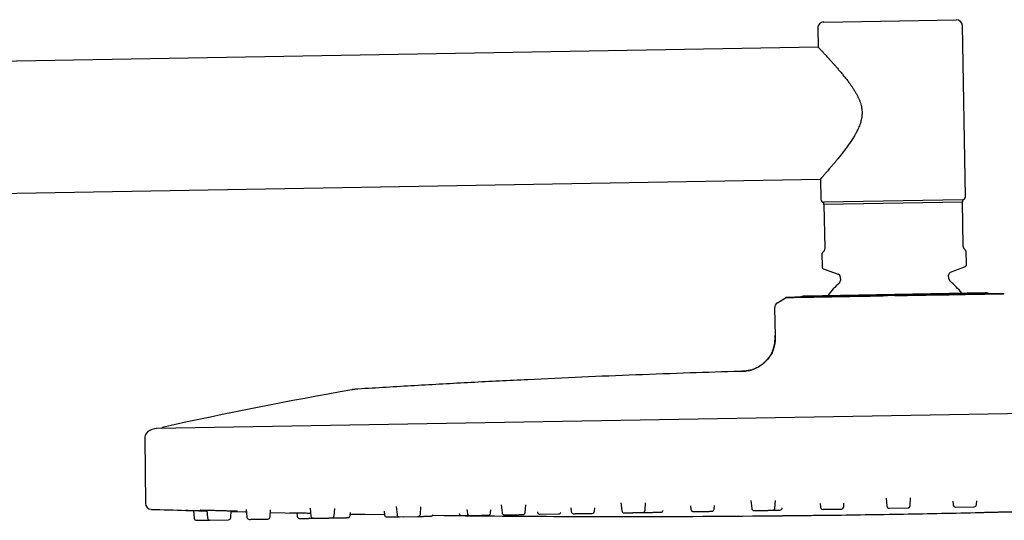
# Model space of a CAD drawing. Header units: millimetres. Extents: x 8 to 1918, y 12 to 2737.
# Tile 116 of 117: x 1648 to 1811, y 2654 to 2737. Entities that reach past the tile are written whole.
import ezdxf

# ---------------------------------------------------------------- set-up
doc = ezdxf.new("R2010")
doc.units = ezdxf.units.MM

msp = doc.modelspace()

# ---------------------------------------------------------------- linework, layer by layer
at = {"color": 7, "linetype": 'Continuous', "lineweight": 30}
for p, q in [((1781.02, 2736.82), (1803.01, 2737.21)), ((1804.53, 2707.83), (1804.03, 2736.22)), ((1780.04, 2735.81), (1780.09, 2732.66)), ((1780.09, 2732.66), (1451.49, 2726.92)), ((1451.88, 2705.02), (1780.47, 2710.76)), ((1780.47, 2710.76), (1780.53, 2707.41)), ((1804.04, 2707.32), (1781.04, 2706.92)), ((1804.04, 2706.92), (1781.05, 2706.52)), ((1804.17, 2699.73), (1804.04, 2706.92)), ((1781.05, 2706.52), (1781.17, 2699.33)), ((1780.89, 2698.62), (1780.69, 2698.41)), ((1804.68, 2698.83), (1804.47, 2699.03)), ((1804.72, 2696.68), (1804.68, 2698.83)), ((1780.69, 2698.41), (1780.73, 2696.26)), ((1781.06, 2695.8), (1783.42, 2694.99)), ((1802.07, 2695.31), (1804.4, 2696.2)), ((1783.76, 2694.52), (1783.77, 2693.92)), ((1801.76, 2694.23), (1801.75, 2694.84)), ((1773.32, 2690.24), (1774.64, 2691.06)), ((1774.68, 2691.09), (1774.65, 2691.06)), ((1807.81, 2691.88), (1777.81, 2691.36)), ((1772.84, 2689.37), (1772.93, 2684.77)), ((1916.05, 2673.66), (1670.26, 2669.37)), ((1670.21, 2669.36), (1669.49, 2669.2)), ((1668.31, 2667.72), (1668.4, 2656.96)), ((1791.35, 2657.8), (1791.49, 2656.52)), ((1795.35, 2656.58), (1795.44, 2657.88)), ((1695.75, 2656.16), (1695.88, 2654.85)), ((1699.75, 2654.91), (1699.83, 2656.08)), ((1710.05, 2656.42), (1710.18, 2655.1)), ((1714.05, 2655.16), (1714.13, 2656.36)), ((1727.47, 2656.72), (1727.61, 2655.4)), ((1731.47, 2655.47), (1731.56, 2656.69)), ((1739.03, 2656.22), (1739.09, 2655.6)), ((1742.96, 2655.67), (1742.99, 2656.21)), ((1747.35, 2657.06), (1747.49, 2655.75)), ((1751.35, 2655.81), (1751.44, 2657.06)), ((1758.9, 2656.57), (1758.96, 2655.95)), ((1762.82, 2656.01), (1762.86, 2656.58)), ((1768.92, 2657.43), (1769.06, 2656.12)), ((1772.92, 2656.19), (1773.01, 2657.46)), ((1780.4, 2656.93), (1780.46, 2656.32)), ((1784.33, 2656.39), (1784.37, 2656.98)), ((1791.89, 2656.16), (1794.96, 2656.21)), ((1802.45, 2657.3), (1802.52, 2656.71)), ((1802.92, 2656.35), (1805.99, 2656.4)), ((1806.38, 2656.77), (1806.42, 2657.38)), ((1676.37, 2655.78), (1676.51, 2654.51)), ((1678.58, 2655.83), (1678.72, 2654.55)), ((1682.58, 2654.61), (1682.66, 2655.73)), ((1685.12, 2655.96), (1685.26, 2654.66)), ((1689.12, 2654.73), (1689.2, 2655.87)), ((1693.56, 2655.39), (1693.62, 2654.81)), ((1702.39, 2654.96), (1702.43, 2655.42)), ((1708.03, 2655.67), (1708.1, 2655.06)), ((1710.59, 2654.74), (1713.66, 2654.79)), ((1711.24, 2654.75), (1711.32, 2654.75)), ((1720.48, 2655.3), (1720.49, 2655.28)), ((1721.78, 2655.92), (1721.85, 2655.3)), ((1725.71, 2655.37), (1725.75, 2655.88)), ((1733.51, 2655.53), (1733.52, 2655.5)), ((1733.92, 2655.14), (1736.99, 2655.2)), ((1679.12, 2654.19), (1682.19, 2654.24)), ((1679.12, 2654.19), (1679.12, 2654.19))]:
    msp.add_line(p, q, dxfattribs=at)
at = {"color": 7, "linetype": 'Continuous', "lineweight": 30, "flags": 128}
for points in [[(1682.65, 2655.61), (1685, 2655.55), (1685.17, 2655.54)], [(1689.17, 2655.45), (1691.61, 2655.4), (1693.57, 2655.35)], [(1702.41, 2655.19), (1704.81, 2655.14), (1708.1, 2655.09)], [(1716.07, 2654.98), (1718.02, 2654.96), (1720.79, 2654.93)], [(1741.13, 2654.8), (1741.13, 2654.8), (1741.15, 2654.8), (1741.2, 2654.8), (1741.27, 2654.8), (1741.39, 2654.8), (1741.52, 2654.8), (1741.69, 2654.8), (1741.88, 2654.79), (1742.1, 2654.79), (1742.34, 2654.79), (1742.6, 2654.79), (1742.88, 2654.79), (1743.17, 2654.79), (1743.48, 2654.79), (1743.79, 2654.79), (1744.11, 2654.79), (1744.44, 2654.79), (1744.76, 2654.79), (1745.08, 2654.79), (1745.39, 2654.79), (1745.7, 2654.79), (1745.99, 2654.79), (1746.27, 2654.79), (1746.53, 2654.79), (1746.77, 2654.79), (1746.99, 2654.79), (1747.18, 2654.79), (1747.35, 2654.79), (1747.49, 2654.79), (1747.6, 2654.79), (1747.67, 2654.79), (1747.72, 2654.79), (1747.74, 2654.79), (1747.74, 2654.79)], [(1774.14, 2654.92), (1774.14, 2654.92), (1774.16, 2654.92), (1774.2, 2654.92), (1774.28, 2654.92), (1774.39, 2654.92), (1774.53, 2654.92), (1774.7, 2654.92), (1774.89, 2654.93), (1775.11, 2654.93), (1775.35, 2654.93), (1775.61, 2654.94), (1775.89, 2654.94), (1776.18, 2654.94), (1776.48, 2654.94), (1776.8, 2654.95), (1777.12, 2654.95), (1777.44, 2654.96), (1777.77, 2654.96), (1778.08, 2654.96), (1778.4, 2654.97), (1778.71, 2654.97), (1779, 2654.97), (1779.28, 2654.98), (1779.54, 2654.98), (1779.78, 2654.98), (1780, 2654.98), (1780.19, 2654.99), (1780.35, 2654.99), (1780.49, 2654.99), (1780.6, 2654.99), (1780.68, 2654.99), (1780.73, 2654.99), (1780.75, 2654.99), (1780.75, 2654.99)]]:
    msp.add_lwpolyline(points, dxfattribs=at)
at = {"color": 7, "linetype": 'Continuous', "lineweight": 30}
for centre, radius, start, end in [((1781.04, 2735.82), 1, 91, 181), ((1803.03, 2736.21), 1, 1, 91), ((1781.03, 2707.42), 0.5, 181, 271), ((1804.03, 2707.82), 0.5, 271, 1), ((1781.23, 2696.27), 0.5, 181, 251), ((1802.25, 2694.84), 0.5, 111, 181), ((1804.22, 2696.67), 0.5, 291, 1), ((1783.26, 2694.51), 0.5, 1, 71), ((1783.27, 2693.91), 0.5, 311.9327, 1), ((1802.26, 2694.24), 0.5, 181, 230.0673), ((1792.96, 2683.12), 14, 38.4043, 50.0673), ((1792.96, 2683.12), 14, 131.9327, 143.6008), ((1774.85, 2690.72), 0.4, 91, 121.9638), ((1777.85, 2689.36), 2, 91, 115.4774), ((1807.84, 2689.88), 2, 66.5104, 91), ((1810.79, 2691.35), 0.4, 60.0362, 91), ((1773.84, 2689.39), 1, 121.9638, 181), ((1852.48, 1835.99), 853.07, 100.11385, 102.25252), ((1669.81, 2667.74), 1.5, 102.3866, 180.5), ((1670.27, 2669.07), 0.3, 91, 102.3372), ((1671.54, 2669.14), 0.5, 102.2525, 151.0984), ((1669.4, 2656.97), 1, 180.5, 268.2715), ((1769.45, 2656.17), 0.4, 186, 271), ((1772.52, 2656.22), 0.4, 271, 356), ((1773.73, 2656.24), 0.4, 271, 356), ((1780.86, 2656.36), 0.4, 186, 271), ((1783.93, 2656.42), 0.4, 271, 356), ((1791.89, 2656.56), 0.4, 186, 271), ((1794.95, 2656.61), 0.4, 271, 356), ((1802.91, 2656.75), 0.4, 186, 271), ((1805.98, 2656.8), 0.4, 271, 356), ((1747.97, 5260.45), 2605.67, 268.27148, 268.39732), ((1676.9, 2654.55), 0.4, 186, 271), ((1679.11, 2654.59), 0.4, 186, 271), ((1682.18, 2654.64), 0.4, 271, 356), ((1685.66, 2654.7), 0.4, 186, 271), ((1688.72, 2654.76), 0.4, 271, 356), ((1694.02, 2654.85), 0.4, 186, 271), ((1696.28, 2654.89), 0.4, 186, 271), ((1699.35, 2654.94), 0.4, 271, 356), ((1701.99, 2654.99), 0.4, 271, 356), ((1708.5, 2655.1), 0.4, 186, 271), ((1710.58, 2655.14), 0.4, 186, 271), ((1713.65, 2655.19), 0.4, 271, 356), ((1715.76, 2655.23), 0.4, 271, 339.7865), ((1720.88, 2655.32), 0.4, 186, 271), ((1747.97, 5260.45), 2605.67, 269.41713, 269.84966), ((1722.25, 2655.34), 0.4, 186, 271), ((1725.31, 2655.39), 0.4, 271, 356), ((1728.01, 2655.44), 0.4, 186, 271), ((1731.07, 2655.5), 0.4, 271, 356), ((1733.91, 2655.54), 0.4, 186, 271), ((1736.98, 2655.6), 0.4, 271, 348.4741), ((1739.49, 2655.64), 0.4, 186, 271), ((1742.56, 2655.7), 0.4, 271, 356), ((1747.88, 2655.79), 0.4, 186, 271), ((1747.97, 5260.45), 2605.67, 269.99492, 270.5755), ((1750.95, 2655.84), 0.4, 271, 356), ((1753.96, 2655.89), 0.4, 271, 352.5343), ((1759.36, 2655.99), 0.4, 186, 271), ((1762.43, 2656.04), 0.4, 271, 356), ((1747.97, 5260.45), 2605.67, 270.72073, 271), ((1747.97, 5260.45), 2605.67, 271, 271.27927)]:
    msp.add_arc(centre, radius, start, end, dxfattribs=at)
for points, knots in [([(1780.09, 2732.65), (1780.09, 2732.65), (1780.1, 2732.65), (1780.13, 2732.62), (1780.18, 2732.56), (1780.25, 2732.48), (1780.35, 2732.38), (1780.47, 2732.26), (1780.6, 2732.11), (1780.75, 2731.95), (1780.92, 2731.77), (1781.1, 2731.57), (1781.3, 2731.36), (1781.52, 2731.13), (1781.77, 2730.85), (1782.07, 2730.51), (1782.43, 2730.12), (1782.8, 2729.7), (1783.19, 2729.26), (1783.59, 2728.79), (1784, 2728.3), (1784.42, 2727.79), (1784.83, 2727.26), (1785.22, 2726.76), (1785.56, 2726.28), (1785.87, 2725.83), (1786.16, 2725.37), (1786.42, 2724.92), (1786.65, 2724.48), (1786.85, 2724.06), (1787.03, 2723.62), (1787.17, 2723.2), (1787.27, 2722.79), (1787.33, 2722.4), (1787.37, 2722), (1787.38, 2721.6), (1787.35, 2721.2), (1787.29, 2720.81), (1787.2, 2720.42), (1787.09, 2720.02), (1786.94, 2719.62), (1786.77, 2719.21), (1786.55, 2718.74), (1786.27, 2718.22), (1785.91, 2717.62), (1785.51, 2717), (1785.07, 2716.37), (1784.62, 2715.76), (1784.17, 2715.17), (1783.72, 2714.6), (1783.32, 2714.1), (1782.97, 2713.67), (1782.66, 2713.3), (1782.36, 2712.94), (1782.07, 2712.6), (1781.8, 2712.28), (1781.56, 2712.01), (1781.36, 2711.78), (1781.19, 2711.58), (1781.04, 2711.41), (1780.9, 2711.25), (1780.78, 2711.11), (1780.68, 2710.99), (1780.59, 2710.9), (1780.53, 2710.83), (1780.49, 2710.78), (1780.47, 2710.76), (1780.47, 2710.76), (1780.48, 2710.76)], [0, 0, 0, 0, 0.011988, 0.025449, 0.038924, 0.052386, 0.066316, 0.080259, 0.094191, 0.107633, 0.121084, 0.134528, 0.148287, 0.162055, 0.175816, 0.19509, 0.214383, 0.233662, 0.253483, 0.273318, 0.293142, 0.312951, 0.332771, 0.35258, 0.367798, 0.383032, 0.398259, 0.413469, 0.426026, 0.43858, 0.451338, 0.464093, 0.474487, 0.484879, 0.495565, 0.506249, 0.51665, 0.527052, 0.537721, 0.548392, 0.560346, 0.572315, 0.584276, 0.602645, 0.621017, 0.643055, 0.665112, 0.687154, 0.709817, 0.732498, 0.755158, 0.772151, 0.789152, 0.806142, 0.823561, 0.840993, 0.858408, 0.87184, 0.885281, 0.898711, 0.912504, 0.926307, 0.940097, 0.953551, 0.967016, 0.980468, 0.994414, 1, 1, 1, 1]), ([(1781.05, 2706.52), (1781.05, 2706.56), (1781.04, 2706.65), (1781.04, 2706.76), (1781.04, 2706.85), (1781.04, 2706.9), (1781.04, 2706.92)], [0, 0, 0, 0, 0.2491813, 0.498664, 0.7491449, 1, 1, 1, 1]), ([(1804.04, 2707.32), (1804.04, 2707.3), (1804.04, 2707.25), (1804.04, 2707.16), (1804.04, 2707.05), (1804.04, 2706.96), (1804.04, 2706.92)], [0, 0, 0, 0, 0.249106, 0.498591, 0.749137, 1, 1, 1, 1]), ([(1781.17, 2699.33), (1781.17, 2699.3), (1781.17, 2699.21), (1781.15, 2699.11), (1781.13, 2699.03), (1781.1, 2698.94), (1781.06, 2698.85), (1781.02, 2698.78), (1780.96, 2698.69), (1780.92, 2698.65), (1780.89, 2698.62)], [0, 0, 0, 0, 0.073322, 0.162646, 0.23764, 0.312831, 0.447977, 0.583845, 0.719618, 1, 1, 1, 1]), ([(1804.47, 2699.03), (1804.46, 2699.05), (1804.42, 2699.08), (1804.37, 2699.14), (1804.31, 2699.23), (1804.26, 2699.33), (1804.22, 2699.43), (1804.2, 2699.52), (1804.18, 2699.6), (1804.17, 2699.67), (1804.17, 2699.72), (1804.17, 2699.73)], [0, 0, 0, 0, 0.167751, 0.33623, 0.503676, 0.67001, 0.785436, 0.843943, 0.90227, 0.972054, 1, 1, 1, 1]), ([(1790.86, 2691.34), (1790.66, 2691.34), (1790.24, 2691.33), (1789.59, 2691.32), (1789.06, 2691.31), (1788.65, 2691.31), (1788.36, 2691.3), (1788.07, 2691.3), (1787.77, 2691.29), (1787.44, 2691.29), (1787.05, 2691.28), (1786.62, 2691.27), (1786.17, 2691.27), (1785.76, 2691.26), (1785.46, 2691.26), (1785.24, 2691.25), (1785.11, 2691.25), (1784.98, 2691.25), (1784.86, 2691.25), (1784.74, 2691.24), (1784.64, 2691.24), (1784.53, 2691.24), (1784.4, 2691.24), (1784.24, 2691.24), (1784.04, 2691.23), (1783.8, 2691.23), (1783.54, 2691.22), (1783.25, 2691.22), (1782.94, 2691.21), (1782.6, 2691.2), (1782.24, 2691.2), (1781.94, 2691.19), (1781.73, 2691.19), (1781.62, 2691.19), (1781.53, 2691.18), (1781.43, 2691.18), (1781.34, 2691.18), (1781.14, 2691.18), (1780.85, 2691.17), (1780.49, 2691.16), (1780.17, 2691.16), (1779.87, 2691.15), (1779.57, 2691.15), (1779.17, 2691.14), (1778.68, 2691.13), (1778.11, 2691.12), (1777.59, 2691.11), (1777.25, 2691.11), (1777.07, 2691.1), (1777.05, 2691.1), (1777.03, 2691.1), (1777.01, 2691.1), (1776.99, 2691.1), (1776.95, 2691.1), (1776.89, 2691.1), (1776.8, 2691.1), (1776.69, 2691.1), (1776.56, 2691.09), (1776.43, 2691.09), (1776.3, 2691.09), (1776.2, 2691.09), (1776.13, 2691.09), (1776.06, 2691.09), (1775.99, 2691.08), (1775.92, 2691.08), (1775.84, 2691.08), (1775.76, 2691.08), (1775.68, 2691.08), (1775.6, 2691.08), (1775.53, 2691.08), (1775.38, 2691.07), (1775.2, 2691.07), (1775.01, 2691.07), (1774.85, 2691.07), (1774.73, 2691.06), (1774.66, 2691.06), (1774.65, 2691.06), (1774.65, 2691.06)], [0, 0, 0, 0, 0.023396, 0.048344, 0.074873, 0.085733, 0.096842, 0.108201, 0.119811, 0.132955, 0.147153, 0.167116, 0.185445, 0.202106, 0.217068, 0.223227, 0.229036, 0.234495, 0.2396, 0.24435, 0.248744, 0.252781, 0.258338, 0.265455, 0.274138, 0.284398, 0.296242, 0.308841, 0.32286, 0.338305, 0.355184, 0.373501, 0.380219, 0.384835, 0.389434, 0.394017, 0.398582, 0.403131, 0.42434, 0.441269, 0.457933, 0.47433, 0.490454, 0.506303, 0.541932, 0.577472, 0.61289, 0.648147, 0.651133, 0.652283, 0.653635, 0.65519, 0.656948, 0.658909, 0.664331, 0.670873, 0.680117, 0.690934, 0.703312, 0.71567, 0.725337, 0.730695, 0.736868, 0.74385, 0.751636, 0.759391, 0.767797, 0.776848, 0.786538, 0.796521, 0.804269, 0.840511, 0.872464, 0.904017, 0.941023, 0.977383, 1, 1, 1, 1]), ([(1790.89, 2691.4), (1790.57, 2691.4), (1789.95, 2691.39), (1789.02, 2691.37), (1788.11, 2691.35), (1787.21, 2691.34), (1786.32, 2691.32), (1785.46, 2691.31), (1784.61, 2691.29), (1783.79, 2691.28), (1782.99, 2691.26), (1782.22, 2691.25), (1781.47, 2691.24), (1780.76, 2691.23), (1780.08, 2691.21), (1779.44, 2691.2), (1778.83, 2691.19), (1778.26, 2691.18), (1777.73, 2691.17), (1777.24, 2691.16), (1776.8, 2691.16), (1776.39, 2691.15), (1776.04, 2691.14), (1775.72, 2691.14), (1775.45, 2691.13), (1775.23, 2691.13), (1775.06, 2691.13), (1774.93, 2691.12), (1774.86, 2691.12), (1774.85, 2691.12), (1774.84, 2691.12)], [0, 0, 0, 0, 0.035808, 0.071618, 0.107531, 0.143401, 0.179035, 0.214673, 0.250412, 0.286099, 0.321676, 0.357238, 0.392979, 0.4287, 0.4643, 0.499881, 0.53548, 0.571092, 0.606818, 0.64258, 0.678174, 0.713772, 0.74947, 0.785252, 0.820917, 0.856562, 0.892449, 0.928382, 0.964199, 1, 1, 1, 1]), ([(1810.68, 2691.75), (1810.64, 2691.75), (1810.56, 2691.75), (1810.38, 2691.74), (1810.16, 2691.74), (1809.89, 2691.73), (1809.57, 2691.73), (1809.21, 2691.72), (1808.8, 2691.71), (1808.35, 2691.71), (1807.86, 2691.7), (1807.33, 2691.69), (1806.76, 2691.68), (1806.15, 2691.67), (1805.5, 2691.66), (1804.83, 2691.65), (1804.11, 2691.63), (1803.37, 2691.62), (1802.59, 2691.61), (1801.79, 2691.59), (1800.97, 2691.58), (1800.12, 2691.56), (1799.25, 2691.55), (1798.37, 2691.53), (1797.47, 2691.52), (1796.55, 2691.5), (1795.63, 2691.48), (1794.69, 2691.47), (1793.75, 2691.45), (1793.13, 2691.44), (1792.81, 2691.44)], [0, 0, 0, 0, 0.035808, 0.071618, 0.107531, 0.143401, 0.179035, 0.214673, 0.250412, 0.286099, 0.321676, 0.357238, 0.392979, 0.4287, 0.4643, 0.499881, 0.53548, 0.571092, 0.606818, 0.64258, 0.678174, 0.713772, 0.74947, 0.785252, 0.820917, 0.856562, 0.892449, 0.928382, 0.964199, 1, 1, 1, 1]), ([(1810.88, 2691.69), (1810.86, 2691.69), (1810.81, 2691.69), (1810.7, 2691.69), (1810.6, 2691.69), (1810.5, 2691.69), (1810.43, 2691.69), (1810.35, 2691.69), (1810.27, 2691.69), (1810.17, 2691.68), (1810.04, 2691.68), (1809.89, 2691.68), (1809.72, 2691.68), (1809.55, 2691.68), (1809.42, 2691.67), (1809.33, 2691.67), (1809.26, 2691.67), (1809.2, 2691.67), (1809.14, 2691.67), (1809.09, 2691.67), (1809.03, 2691.67), (1808.98, 2691.67), (1808.91, 2691.67), (1808.82, 2691.66), (1808.72, 2691.66), (1808.58, 2691.66), (1808.43, 2691.66), (1808.26, 2691.65), (1808.06, 2691.65), (1807.84, 2691.64), (1807.59, 2691.64), (1807.37, 2691.64), (1807.21, 2691.63), (1807.13, 2691.63), (1807.05, 2691.63), (1806.98, 2691.63), (1806.9, 2691.63), (1806.74, 2691.62), (1806.49, 2691.62), (1806.17, 2691.61), (1805.87, 2691.61), (1805.57, 2691.6), (1805.27, 2691.6), (1804.83, 2691.59), (1804.25, 2691.58), (1803.51, 2691.56), (1802.75, 2691.55), (1802.2, 2691.54), (1801.9, 2691.54), (1801.86, 2691.54), (1801.83, 2691.53), (1801.79, 2691.53), (1801.75, 2691.53), (1801.68, 2691.53), (1801.58, 2691.53), (1801.41, 2691.53), (1801.21, 2691.52), (1800.95, 2691.52), (1800.68, 2691.52), (1800.4, 2691.51), (1800.18, 2691.51), (1800.01, 2691.5), (1799.87, 2691.5), (1799.7, 2691.5), (1799.51, 2691.5), (1799.32, 2691.49), (1799.11, 2691.49), (1798.89, 2691.48), (1798.65, 2691.48), (1798.42, 2691.48), (1797.97, 2691.47), (1797.33, 2691.46), (1796.48, 2691.44), (1795.62, 2691.43), (1794.71, 2691.41), (1793.75, 2691.4), (1793.12, 2691.38), (1792.81, 2691.38)], [0, 0, 0, 0, 0.023094, 0.047722, 0.073909, 0.084629, 0.095595, 0.106808, 0.118269, 0.131244, 0.145259, 0.164965, 0.183059, 0.199505, 0.214274, 0.220354, 0.226089, 0.231477, 0.236516, 0.241205, 0.245543, 0.249527, 0.255013, 0.262038, 0.27061, 0.280737, 0.292429, 0.304866, 0.318704, 0.333951, 0.350613, 0.368694, 0.375326, 0.379882, 0.384422, 0.388946, 0.393452, 0.397942, 0.418879, 0.435589, 0.45204, 0.468225, 0.484142, 0.499787, 0.534957, 0.57004, 0.605002, 0.639805, 0.642753, 0.643888, 0.645223, 0.646758, 0.648493, 0.650429, 0.655781, 0.662239, 0.671364, 0.682042, 0.69426, 0.706459, 0.716002, 0.721291, 0.727384, 0.734276, 0.741962, 0.749617, 0.757915, 0.76685, 0.776415, 0.786269, 0.793918, 0.829694, 0.861235, 0.892382, 0.928912, 0.964803, 1, 1, 1, 1]), ([(1767.16, 2678.86), (1767.3, 2678.87), (1767.6, 2678.88), (1768.04, 2678.91), (1768.5, 2678.97), (1768.95, 2679.08), (1769.41, 2679.23), (1769.86, 2679.43), (1770.29, 2679.68), (1770.7, 2679.95), (1771.09, 2680.27), (1771.45, 2680.62), (1771.79, 2681), (1772.08, 2681.4), (1772.33, 2681.82), (1772.54, 2682.25), (1772.7, 2682.68), (1772.81, 2683.11), (1772.89, 2683.54), (1772.92, 2683.95), (1772.93, 2684.37), (1772.93, 2684.64), (1772.92, 2684.77)], [0, 0, 0, 0, 0.047142, 0.094911, 0.14377, 0.19407, 0.246031, 0.299703, 0.351758, 0.404951, 0.458905, 0.513162, 0.567235, 0.620655, 0.673022, 0.724047, 0.773582, 0.821629, 0.86751, 0.912328, 0.956378, 1, 1, 1, 1]), ([(1772.95, 2684.77), (1772.95, 2684.68), (1772.95, 2684.51), (1772.95, 2684.27), (1772.95, 2684.07), (1772.94, 2683.91), (1772.93, 2683.72), (1772.9, 2683.51), (1772.85, 2683.19), (1772.76, 2682.8), (1772.61, 2682.36), (1772.43, 2681.96), (1772.22, 2681.58), (1771.98, 2681.22), (1771.71, 2680.88), (1771.42, 2680.57), (1771.11, 2680.27), (1770.78, 2679.99), (1770.43, 2679.74), (1770.06, 2679.52), (1769.71, 2679.35), (1769.39, 2679.22), (1769.11, 2679.12), (1768.83, 2679.04), (1768.6, 2678.99), (1768.44, 2678.97), (1768.34, 2678.95), (1768.21, 2678.93), (1768.05, 2678.91), (1767.87, 2678.89), (1767.65, 2678.88), (1767.42, 2678.87), (1767.27, 2678.86), (1767.19, 2678.86)], [0, 0, 0, 0, 0.029584, 0.055166, 0.076755, 0.094309, 0.108359, 0.135561, 0.16355, 0.214046, 0.264646, 0.310728, 0.356883, 0.403114, 0.449367, 0.495643, 0.541946, 0.588212, 0.634449, 0.680654, 0.726776, 0.759023, 0.791229, 0.823348, 0.853639, 0.864827, 0.875778, 0.889179, 0.905964, 0.926065, 0.949423, 0.976013, 1, 1, 1, 1]), ([(1772.95, 2684.77), (1772.95, 2684.77), (1772.93, 2684.77), (1772.93, 2684.77), (1772.93, 2684.77)], [0, 0, 0, 0, 0.0763169, 1, 1, 1, 1]), ([(1767.16, 2678.86), (1764.38, 2678.77), (1758.6, 2678.59), (1749.83, 2678.27), (1740.86, 2677.9), (1731.74, 2677.48), (1722.48, 2677.01), (1713.08, 2676.49), (1706.82, 2676.11), (1703.68, 2675.92)], [0, 0, 0, 0, 0.131409, 0.272812, 0.414215, 0.555617, 0.70375, 0.851878, 1, 1, 1, 1]), ([(1703.68, 2675.92), (1703.63, 2675.92), (1703.51, 2675.91), (1703.32, 2675.89), (1703.12, 2675.87), (1702.95, 2675.85), (1702.8, 2675.83), (1702.71, 2675.81), (1702.67, 2675.8)], [0, 0, 0, 0, 0.159369, 0.353459, 0.57017, 0.734096, 0.877333, 1, 1, 1, 1]), ([(1675.09, 2655.81), (1675.11, 2655.81), (1675.15, 2655.81), (1675.22, 2655.81), (1675.25, 2655.81)], [0, 0, 0, 0, 0.484438, 1, 1, 1, 1]), ([(1675.09, 2655.81), (1675.09, 2655.81), (1675.09, 2655.81), (1675.11, 2655.81), (1675.15, 2655.8), (1675.23, 2655.8), (1675.34, 2655.8), (1675.48, 2655.8), (1675.65, 2655.79), (1675.84, 2655.79), (1676.06, 2655.78), (1676.3, 2655.77), (1676.56, 2655.77), (1676.84, 2655.76), (1677.13, 2655.75), (1677.44, 2655.74), (1677.75, 2655.74), (1678.07, 2655.73), (1678.36, 2655.72), (1678.53, 2655.71), (1678.59, 2655.71)], [0, 0, 0, 0, 0.00026, 0.060594, 0.120518, 0.180624, 0.241498, 0.30129, 0.361736, 0.422002, 0.482183, 0.542041, 0.602613, 0.6628, 0.722885, 0.782938, 0.843461, 0.903525, 0.963656, 1, 1, 1, 1]), ([(1675.23, 2655.81), (1675.23, 2655.81), (1675.26, 2655.81), (1675.33, 2655.81), (1675.44, 2655.8), (1675.58, 2655.8), (1675.73, 2655.79), (1675.89, 2655.79), (1676.07, 2655.78), (1676.29, 2655.78), (1676.54, 2655.77), (1676.83, 2655.76), (1677.12, 2655.75), (1677.39, 2655.75), (1677.64, 2655.74), (1677.9, 2655.73), (1678.19, 2655.73), (1678.42, 2655.72), (1678.56, 2655.72), (1678.59, 2655.71)], [0, 0, 0, 0, 0.040011, 0.108078, 0.173839, 0.237331, 0.298585, 0.357635, 0.414521, 0.469163, 0.54641, 0.618125, 0.684361, 0.745131, 0.800436, 0.850292, 0.914007, 0.978703, 1, 1, 1, 1]), ([(1677.52, 2655.87), (1677.52, 2655.87), (1677.52, 2655.86), (1677.54, 2655.86), (1677.59, 2655.85), (1677.66, 2655.85), (1677.76, 2655.85), (1677.89, 2655.85), (1678.04, 2655.84), (1678.22, 2655.84), (1678.42, 2655.84), (1678.66, 2655.83), (1678.95, 2655.83), (1679.3, 2655.82), (1679.66, 2655.81), (1680.02, 2655.8), (1680.37, 2655.79), (1680.72, 2655.78), (1681.07, 2655.77), (1681.43, 2655.76), (1681.78, 2655.75), (1682.13, 2655.74), (1682.47, 2655.73), (1682.75, 2655.72), (1682.98, 2655.72), (1683.16, 2655.71), (1683.32, 2655.7), (1683.46, 2655.7), (1683.56, 2655.7), (1683.63, 2655.7), (1683.68, 2655.7), (1683.7, 2655.7), (1683.7, 2655.71), (1683.71, 2655.71)], [0, 0, 0, 0, 0.008289, 0.033433, 0.059508, 0.086524, 0.114484, 0.143383, 0.173209, 0.203783, 0.234074, 0.26393, 0.307909, 0.350644, 0.392121, 0.432377, 0.471423, 0.509318, 0.547618, 0.587064, 0.627739, 0.669667, 0.712811, 0.757102, 0.787239, 0.817827, 0.848384, 0.878651, 0.908627, 0.938293, 0.960327, 0.982159, 1, 1, 1, 1]), ([(1692.36, 2655.42), (1692.36, 2655.42), (1692.36, 2655.42), (1692.38, 2655.41), (1692.43, 2655.41), (1692.52, 2655.41), (1692.64, 2655.41), (1692.76, 2655.41), (1692.93, 2655.4), (1693.15, 2655.4), (1693.43, 2655.4), (1693.74, 2655.39), (1694.07, 2655.38), (1694.41, 2655.38), (1694.76, 2655.37), (1695.12, 2655.36), (1695.48, 2655.36), (1695.72, 2655.35), (1695.83, 2655.35)], [0, 0, 0, 0, 0.02368, 0.055071, 0.120627, 0.189931, 0.238229, 0.288185, 0.339526, 0.416399, 0.492773, 0.568134, 0.642524, 0.715992, 0.78855, 0.860428, 0.932757, 1, 1, 1, 1]), ([(1694.03, 2654.45), (1694.03, 2654.45), (1694.03, 2654.45), (1694.05, 2654.45), (1694.09, 2654.45), (1694.13, 2654.45), (1694.2, 2654.45), (1694.28, 2654.45), (1694.37, 2654.45), (1694.48, 2654.46), (1694.59, 2654.46), (1694.7, 2654.46), (1694.81, 2654.46), (1694.9, 2654.46), (1695.02, 2654.47), (1695.18, 2654.47), (1695.37, 2654.47), (1695.55, 2654.48), (1695.71, 2654.48), (1695.85, 2654.48), (1695.99, 2654.48), (1696.13, 2654.49), (1696.23, 2654.49), (1696.27, 2654.49), (1696.28, 2654.49)], [0, 0, 0, 0, 0.045988, 0.091606, 0.137265, 0.183379, 0.23325, 0.282638, 0.332068, 0.382066, 0.431937, 0.481325, 0.514249, 0.547348, 0.580777, 0.641974, 0.702756, 0.764103, 0.810091, 0.855708, 0.901368, 0.947482, 0.997353, 1, 1, 1, 1]), ([(1696.29, 2654.49), (1696.29, 2654.49), (1696.29, 2654.49), (1696.3, 2654.49), (1696.33, 2654.49), (1696.37, 2654.49), (1696.45, 2654.49), (1696.54, 2654.49), (1696.63, 2654.49), (1696.73, 2654.5), (1696.83, 2654.5), (1696.95, 2654.5), (1697.08, 2654.5), (1697.22, 2654.5), (1697.37, 2654.51), (1697.52, 2654.51), (1697.68, 2654.51), (1697.82, 2654.51), (1697.94, 2654.52), (1698.04, 2654.52), (1698.17, 2654.52), (1698.33, 2654.52), (1698.51, 2654.53), (1698.66, 2654.53), (1698.79, 2654.53), (1698.9, 2654.53), (1699, 2654.54), (1699.09, 2654.54), (1699.17, 2654.54), (1699.24, 2654.54), (1699.29, 2654.54), (1699.33, 2654.54), (1699.35, 2654.54), (1699.35, 2654.54), (1699.36, 2654.54)], [0, 0, 0, 0, 0.021597, 0.04331, 0.065238, 0.105381, 0.145253, 0.185494, 0.215661, 0.245585, 0.275536, 0.305785, 0.338499, 0.370896, 0.403321, 0.436118, 0.468832, 0.501228, 0.522826, 0.544538, 0.566466, 0.60661, 0.646481, 0.686722, 0.716889, 0.746813, 0.776764, 0.807014, 0.839728, 0.872124, 0.904549, 0.937346, 0.97006, 1, 1, 1, 1]), ([(1699.37, 2654.54), (1699.38, 2654.54), (1699.43, 2654.54), (1699.52, 2654.54), (1699.65, 2654.55), (1699.79, 2654.55), (1699.92, 2654.55), (1700.03, 2654.55), (1700.13, 2654.56), (1700.26, 2654.56), (1700.43, 2654.56), (1700.62, 2654.56), (1700.79, 2654.57), (1700.95, 2654.57), (1701.08, 2654.57), (1701.21, 2654.57), (1701.34, 2654.58), (1701.46, 2654.58), (1701.58, 2654.58), (1701.68, 2654.58), (1701.77, 2654.58), (1701.85, 2654.59), (1701.9, 2654.59), (1701.94, 2654.59), (1701.97, 2654.59), (1701.99, 2654.59), (1702, 2654.59), (1702, 2654.59)], [0, 0, 0, 0, 0.01462, 0.057481, 0.100835, 0.144078, 0.186903, 0.215452, 0.244153, 0.273139, 0.326204, 0.378909, 0.432103, 0.47198, 0.511535, 0.551127, 0.591113, 0.634356, 0.677181, 0.720042, 0.763396, 0.80664, 0.849464, 0.878013, 0.906714, 0.9357, 1, 1, 1, 1]), ([(1708.5, 2654.7), (1708.5, 2654.7), (1708.5, 2654.7), (1708.51, 2654.7), (1708.53, 2654.7), (1708.58, 2654.7), (1708.65, 2654.7), (1708.72, 2654.71), (1708.8, 2654.71), (1708.89, 2654.71), (1709, 2654.71), (1709.12, 2654.71), (1709.25, 2654.71), (1709.38, 2654.72), (1709.53, 2654.72), (1709.68, 2654.72), (1709.82, 2654.72), (1709.94, 2654.73), (1710.04, 2654.73), (1710.18, 2654.73), (1710.34, 2654.73), (1710.48, 2654.74), (1710.56, 2654.74), (1710.58, 2654.74)], [0, 0, 0, 0, 0.001624, 0.037235, 0.102428, 0.167179, 0.232531, 0.281522, 0.330119, 0.37876, 0.427884, 0.481012, 0.533624, 0.586282, 0.639545, 0.692672, 0.745285, 0.780359, 0.81562, 0.851231, 0.916424, 0.981175, 1, 1, 1, 1]), ([(1713.67, 2654.79), (1713.7, 2654.79), (1713.76, 2654.79), (1713.85, 2654.79), (1713.95, 2654.8), (1714.09, 2654.8), (1714.25, 2654.8), (1714.44, 2654.8), (1714.62, 2654.81), (1714.77, 2654.81), (1714.9, 2654.81), (1715.03, 2654.82), (1715.15, 2654.82), (1715.27, 2654.82), (1715.38, 2654.82), (1715.48, 2654.82), (1715.56, 2654.82), (1715.63, 2654.83), (1715.69, 2654.83), (1715.72, 2654.83), (1715.74, 2654.83), (1715.76, 2654.83), (1715.76, 2654.83), (1715.76, 2654.83)], [0, 0, 0, 0, 0.029587, 0.064333, 0.099264, 0.134542, 0.199126, 0.263273, 0.328014, 0.376547, 0.424689, 0.472876, 0.521542, 0.574173, 0.626293, 0.678459, 0.731224, 0.783855, 0.835976, 0.870722, 0.905653, 0.940932, 1, 1, 1, 1]), ([(1720.89, 2654.92), (1720.89, 2654.92), (1720.89, 2654.92), (1720.89, 2654.92), (1720.91, 2654.92), (1720.94, 2654.92), (1721.01, 2654.92), (1721.09, 2654.92), (1721.17, 2654.92), (1721.26, 2654.92), (1721.36, 2654.93), (1721.47, 2654.93), (1721.6, 2654.93), (1721.73, 2654.93), (1721.88, 2654.93), (1722.03, 2654.94), (1722.15, 2654.94), (1722.22, 2654.94), (1722.24, 2654.94)], [0, 0, 0, 0, 0.006829, 0.053715, 0.101067, 0.187755, 0.273855, 0.360753, 0.425897, 0.490515, 0.555194, 0.620515, 0.691159, 0.761118, 0.831137, 0.90196, 0.972604, 1, 1, 1, 1]), ([(1722.25, 2654.94), (1722.26, 2654.94), (1722.26, 2654.94), (1722.27, 2654.94), (1722.29, 2654.94), (1722.33, 2654.94), (1722.38, 2654.94), (1722.47, 2654.95), (1722.58, 2654.95), (1722.68, 2654.95), (1722.79, 2654.95), (1722.9, 2654.95), (1723.03, 2654.95), (1723.16, 2654.96), (1723.31, 2654.96), (1723.46, 2654.96), (1723.62, 2654.97), (1723.77, 2654.97), (1723.91, 2654.97), (1724.03, 2654.97), (1724.13, 2654.97), (1724.26, 2654.98), (1724.42, 2654.98), (1724.59, 2654.98), (1724.73, 2654.98), (1724.85, 2654.99), (1724.95, 2654.99), (1725.04, 2654.99), (1725.12, 2654.99), (1725.19, 2654.99), (1725.25, 2654.99), (1725.29, 2654.99), (1725.31, 2654.99), (1725.32, 2654.99), (1725.32, 2654.99), (1725.32, 2654.99)], [0, 0, 0, 0, 0.029238, 0.050782, 0.072441, 0.094315, 0.134361, 0.174134, 0.214277, 0.24437, 0.27422, 0.304098, 0.334273, 0.366907, 0.399225, 0.43157, 0.464287, 0.49692, 0.529238, 0.550782, 0.572441, 0.594315, 0.634361, 0.674134, 0.714277, 0.74437, 0.77422, 0.804098, 0.834273, 0.866907, 0.899225, 0.93157, 0.964287, 0.99692, 1, 1, 1, 1]), ([(1728.01, 2655.04), (1728.01, 2655.04), (1728.02, 2655.04), (1728.04, 2655.04), (1728.08, 2655.04), (1728.13, 2655.04), (1728.18, 2655.04), (1728.23, 2655.05), (1728.3, 2655.05), (1728.4, 2655.05), (1728.54, 2655.05), (1728.68, 2655.05), (1728.82, 2655.06), (1728.95, 2655.06), (1729.08, 2655.06), (1729.23, 2655.06), (1729.38, 2655.07), (1729.53, 2655.07), (1729.69, 2655.07), (1729.85, 2655.07), (1730, 2655.08), (1730.13, 2655.08), (1730.24, 2655.08), (1730.33, 2655.08), (1730.44, 2655.08), (1730.57, 2655.09), (1730.71, 2655.09), (1730.81, 2655.09), (1730.9, 2655.09), (1730.96, 2655.09), (1731.01, 2655.09), (1731.05, 2655.09), (1731.07, 2655.1), (1731.08, 2655.1), (1731.08, 2655.1)], [0, 0, 0, 0, 0.029859, 0.06266, 0.095378, 0.127778, 0.149378, 0.171092, 0.193023, 0.233171, 0.273047, 0.313293, 0.343463, 0.37339, 0.403345, 0.433597, 0.466315, 0.498715, 0.531144, 0.563945, 0.596662, 0.629063, 0.650662, 0.672377, 0.694307, 0.734456, 0.774331, 0.814577, 0.844748, 0.874675, 0.904629, 0.934882, 0.9676, 1, 1, 1, 1]), ([(1739.5, 2655.24), (1739.5, 2655.24), (1739.49, 2655.24), (1739.5, 2655.24), (1739.53, 2655.24), (1739.57, 2655.24), (1739.61, 2655.24), (1739.65, 2655.24), (1739.71, 2655.25), (1739.8, 2655.25), (1739.93, 2655.25), (1740.06, 2655.25), (1740.19, 2655.25), (1740.31, 2655.26), (1740.45, 2655.26), (1740.59, 2655.26), (1740.73, 2655.26), (1740.89, 2655.27), (1741.04, 2655.27), (1741.2, 2655.27), (1741.36, 2655.27), (1741.49, 2655.28), (1741.6, 2655.28), (1741.7, 2655.28), (1741.82, 2655.28), (1741.96, 2655.29), (1742.1, 2655.29), (1742.22, 2655.29), (1742.32, 2655.29), (1742.39, 2655.29), (1742.45, 2655.29), (1742.5, 2655.29), (1742.54, 2655.3), (1742.56, 2655.3), (1742.56, 2655.3), (1742.56, 2655.3)], [0, 0, 0, 0, 0.002996, 0.035713, 0.068346, 0.100664, 0.122208, 0.143867, 0.165741, 0.205787, 0.24556, 0.285703, 0.315796, 0.345646, 0.375524, 0.405699, 0.438333, 0.470651, 0.502996, 0.535713, 0.568346, 0.600664, 0.622208, 0.643867, 0.665741, 0.705787, 0.74556, 0.785703, 0.815796, 0.845646, 0.875524, 0.905699, 0.938333, 0.970651, 1, 1, 1, 1]), ([(1747.89, 2655.39), (1747.89, 2655.39), (1747.89, 2655.39), (1747.92, 2655.39), (1747.95, 2655.39), (1748.01, 2655.39), (1748.07, 2655.39), (1748.15, 2655.39), (1748.22, 2655.39), (1748.28, 2655.4), (1748.38, 2655.4), (1748.5, 2655.4), (1748.66, 2655.4), (1748.82, 2655.41), (1748.97, 2655.41), (1749.11, 2655.41), (1749.26, 2655.41), (1749.4, 2655.42), (1749.56, 2655.42), (1749.71, 2655.42), (1749.86, 2655.42), (1750.01, 2655.43), (1750.15, 2655.43), (1750.27, 2655.43), (1750.37, 2655.43), (1750.45, 2655.43), (1750.55, 2655.44), (1750.65, 2655.44), (1750.76, 2655.44), (1750.84, 2655.44), (1750.89, 2655.44), (1750.93, 2655.44), (1750.95, 2655.44), (1750.96, 2655.44), (1750.96, 2655.44), (1750.96, 2655.44)], [0, 0, 0, 0, 0.027626, 0.059944, 0.092289, 0.125006, 0.157639, 0.189957, 0.211501, 0.23316, 0.255035, 0.29508, 0.334853, 0.374996, 0.405089, 0.43494, 0.464818, 0.494993, 0.527626, 0.559944, 0.592289, 0.625006, 0.657639, 0.689957, 0.711501, 0.73316, 0.755035, 0.79508, 0.834853, 0.874996, 0.905089, 0.93494, 0.964818, 0.994993, 1, 1, 1, 1]), ([(1750.9, 2655.44), (1750.9, 2655.44), (1750.9, 2655.44), (1750.92, 2655.44), (1750.95, 2655.44), (1751, 2655.44), (1751.05, 2655.44), (1751.11, 2655.45), (1751.17, 2655.45), (1751.25, 2655.45), (1751.36, 2655.45), (1751.5, 2655.45), (1751.65, 2655.45), (1751.79, 2655.46), (1751.93, 2655.46), (1752.07, 2655.46), (1752.21, 2655.46), (1752.37, 2655.47), (1752.52, 2655.47), (1752.68, 2655.47), (1752.83, 2655.48), (1752.98, 2655.48), (1753.11, 2655.48), (1753.21, 2655.48), (1753.3, 2655.48), (1753.41, 2655.49), (1753.53, 2655.49), (1753.66, 2655.49), (1753.76, 2655.49), (1753.83, 2655.49), (1753.88, 2655.49), (1753.92, 2655.49), (1753.95, 2655.49), (1753.97, 2655.49), (1753.97, 2655.49), (1753.96, 2655.49)], [0, 0, 0, 0, 0.018275, 0.05062, 0.083337, 0.115971, 0.148288, 0.169832, 0.191491, 0.213366, 0.253411, 0.293185, 0.333327, 0.36342, 0.393271, 0.423149, 0.453324, 0.485958, 0.518275, 0.55062, 0.583337, 0.615971, 0.648288, 0.669832, 0.691491, 0.713366, 0.753411, 0.793185, 0.833327, 0.86342, 0.893271, 0.923149, 0.953324, 0.985958, 1, 1, 1, 1]), ([(1759.37, 2655.59), (1759.37, 2655.59), (1759.37, 2655.59), (1759.38, 2655.59), (1759.41, 2655.59), (1759.45, 2655.59), (1759.51, 2655.59), (1759.57, 2655.59), (1759.64, 2655.59), (1759.7, 2655.6), (1759.79, 2655.6), (1759.91, 2655.6), (1760.06, 2655.6), (1760.22, 2655.6), (1760.37, 2655.61), (1760.5, 2655.61), (1760.65, 2655.61), (1760.79, 2655.61), (1760.95, 2655.62), (1761.1, 2655.62), (1761.26, 2655.62), (1761.41, 2655.62), (1761.55, 2655.63), (1761.67, 2655.63), (1761.78, 2655.63), (1761.86, 2655.63), (1761.96, 2655.63), (1762.08, 2655.64), (1762.19, 2655.64), (1762.28, 2655.64), (1762.34, 2655.64), (1762.38, 2655.64), (1762.41, 2655.64), (1762.43, 2655.64), (1762.43, 2655.64), (1762.43, 2655.64)], [0, 0, 0, 0, 0.009766, 0.042083, 0.074428, 0.107145, 0.139779, 0.172096, 0.193641, 0.2153, 0.237174, 0.277219, 0.316993, 0.357136, 0.387229, 0.417079, 0.446957, 0.477132, 0.509766, 0.542083, 0.574428, 0.607145, 0.639779, 0.672096, 0.693641, 0.7153, 0.737174, 0.777219, 0.816993, 0.857136, 0.887229, 0.917079, 0.946957, 0.977132, 1, 1, 1, 1]), ([(1769.46, 2655.77), (1769.46, 2655.77), (1769.46, 2655.77), (1769.49, 2655.77), (1769.52, 2655.77), (1769.57, 2655.77), (1769.64, 2655.77), (1769.72, 2655.77), (1769.81, 2655.77), (1769.91, 2655.77), (1769.99, 2655.77), (1770.08, 2655.78), (1770.19, 2655.78), (1770.33, 2655.78), (1770.51, 2655.78), (1770.68, 2655.79), (1770.84, 2655.79), (1770.98, 2655.79), (1771.13, 2655.79), (1771.27, 2655.8), (1771.42, 2655.8), (1771.57, 2655.8), (1771.71, 2655.8), (1771.85, 2655.81), (1771.97, 2655.81), (1772.08, 2655.81), (1772.16, 2655.81), (1772.22, 2655.81), (1772.3, 2655.81), (1772.38, 2655.82), (1772.45, 2655.82), (1772.5, 2655.82), (1772.52, 2655.82), (1772.53, 2655.82), (1772.53, 2655.82)], [0, 0, 0, 0, 0.029878, 0.060053, 0.092687, 0.125004, 0.157349, 0.190066, 0.2227, 0.255017, 0.276562, 0.298221, 0.320095, 0.36014, 0.399914, 0.440057, 0.47015, 0.5, 0.529878, 0.560053, 0.592687, 0.625004, 0.657349, 0.690066, 0.7227, 0.755017, 0.776562, 0.798221, 0.820095, 0.86014, 0.899914, 0.940057, 0.97015, 1, 1, 1, 1]), ([(1772.54, 2655.82), (1772.59, 2655.82), (1772.69, 2655.82), (1772.84, 2655.82), (1772.97, 2655.83), (1773.11, 2655.83), (1773.22, 2655.83), (1773.3, 2655.83), (1773.37, 2655.83), (1773.46, 2655.84), (1773.55, 2655.84), (1773.63, 2655.84), (1773.69, 2655.84), (1773.72, 2655.84), (1773.74, 2655.84), (1773.74, 2655.84), (1773.74, 2655.84)], [0, 0, 0, 0, 0.073209, 0.148455, 0.224564, 0.300481, 0.375662, 0.425781, 0.476167, 0.527053, 0.620211, 0.712738, 0.806123, 0.876129, 0.94557, 1, 1, 1, 1]), ([(1780.87, 2655.96), (1780.87, 2655.96), (1780.87, 2655.96), (1780.88, 2655.96), (1780.91, 2655.97), (1780.96, 2655.97), (1781.02, 2655.97), (1781.1, 2655.97), (1781.19, 2655.97), (1781.28, 2655.97), (1781.37, 2655.97), (1781.45, 2655.97), (1781.56, 2655.98), (1781.7, 2655.98), (1781.87, 2655.98), (1782.04, 2655.98), (1782.2, 2655.99), (1782.34, 2655.99), (1782.49, 2655.99), (1782.64, 2656), (1782.79, 2656), (1782.94, 2656), (1783.08, 2656), (1783.22, 2656.01), (1783.35, 2656.01), (1783.45, 2656.01), (1783.54, 2656.01), (1783.6, 2656.01), (1783.68, 2656.01), (1783.77, 2656.02), (1783.84, 2656.02), (1783.89, 2656.02), (1783.92, 2656.02), (1783.93, 2656.02), (1783.93, 2656.02), (1783.93, 2656.02)], [0, 0, 0, 0, 0.0183884, 0.0485635, 0.0811973, 0.1135146, 0.1458599, 0.1785766, 0.2112104, 0.2435278, 0.2650722, 0.2867312, 0.3086054, 0.3486506, 0.3884243, 0.4285671, 0.45866, 0.4885104, 0.5183884, 0.5485635, 0.5811973, 0.6135146, 0.6458599, 0.6785766, 0.7112104, 0.7435278, 0.7650722, 0.7867312, 0.8086054, 0.8486506, 0.8884243, 0.9285671, 0.95866, 0.9885104, 1, 1, 1, 1]), ([(1806.14, 2655.44), (1806.15, 2655.44), (1806.15, 2655.44), (1806.2, 2655.44), (1806.28, 2655.44), (1806.39, 2655.44), (1806.53, 2655.45), (1806.7, 2655.45), (1806.89, 2655.45), (1807.11, 2655.46), (1807.35, 2655.46), (1807.61, 2655.47), (1807.88, 2655.48), (1808.18, 2655.48), (1808.48, 2655.49), (1808.8, 2655.5), (1809.12, 2655.51), (1809.44, 2655.51), (1809.77, 2655.52), (1810.09, 2655.53), (1810.4, 2655.54), (1810.71, 2655.54), (1811, 2655.55), (1811.28, 2655.56), (1811.54, 2655.56), (1811.78, 2655.57), (1812, 2655.57), (1812.19, 2655.58), (1812.36, 2655.58), (1812.5, 2655.59), (1812.61, 2655.59), (1812.69, 2655.59), (1812.74, 2655.59), (1812.74, 2655.59), (1812.75, 2655.59)], [0, 0, 0, 0, 0.031073, 0.062557, 0.093763, 0.125018, 0.156617, 0.187781, 0.218816, 0.250026, 0.281392, 0.312479, 0.343593, 0.375037, 0.406372, 0.437451, 0.46858, 0.50006, 0.531352, 0.562412, 0.593548, 0.625063, 0.656107, 0.687475, 0.718796, 0.750031, 0.780995, 0.812489, 0.843666, 0.874943, 0.906642, 0.937874, 0.968942, 1, 1, 1, 1]), ([(1676.91, 2654.15), (1676.91, 2654.15), (1676.92, 2654.15), (1676.94, 2654.15), (1676.97, 2654.15), (1677.02, 2654.15), (1677.08, 2654.15), (1677.16, 2654.15), (1677.25, 2654.16), (1677.36, 2654.16), (1677.47, 2654.16), (1677.59, 2654.16), (1677.69, 2654.16), (1677.78, 2654.17), (1677.91, 2654.17), (1678.06, 2654.17), (1678.25, 2654.17), (1678.43, 2654.18), (1678.59, 2654.18), (1678.73, 2654.18), (1678.87, 2654.18), (1679, 2654.19), (1679.07, 2654.19), (1679.11, 2654.19)], [0, 0, 0, 0, 0.046842, 0.093307, 0.139815, 0.186785, 0.237582, 0.287887, 0.338236, 0.389162, 0.43996, 0.490264, 0.5238, 0.557514, 0.591564, 0.653898, 0.715809, 0.778295, 0.825137, 0.871602, 0.91811, 0.96508, 1, 1, 1, 1]), ([(1685.66, 2654.3), (1685.66, 2654.3), (1685.66, 2654.3), (1685.68, 2654.3), (1685.71, 2654.3), (1685.77, 2654.3), (1685.84, 2654.31), (1685.91, 2654.31), (1686, 2654.31), (1686.1, 2654.31), (1686.21, 2654.31), (1686.33, 2654.31), (1686.47, 2654.32), (1686.61, 2654.32), (1686.76, 2654.32), (1686.89, 2654.32), (1687.01, 2654.33), (1687.12, 2654.33), (1687.25, 2654.33), (1687.41, 2654.33), (1687.6, 2654.34), (1687.77, 2654.34), (1687.92, 2654.34), (1688.04, 2654.34), (1688.16, 2654.35), (1688.27, 2654.35), (1688.37, 2654.35), (1688.47, 2654.35), (1688.55, 2654.35), (1688.62, 2654.35), (1688.67, 2654.36), (1688.7, 2654.36), (1688.72, 2654.36), (1688.73, 2654.36), (1688.73, 2654.36), (1688.73, 2654.36)], [0, 0, 0, 0, 0.00501, 0.045055, 0.084829, 0.124972, 0.155065, 0.184915, 0.214793, 0.244968, 0.277602, 0.309919, 0.342265, 0.374981, 0.407615, 0.439933, 0.461477, 0.483136, 0.50501, 0.545055, 0.584829, 0.624972, 0.655065, 0.684915, 0.714793, 0.744968, 0.777602, 0.809919, 0.842265, 0.874981, 0.907615, 0.939933, 0.961477, 0.983136, 1, 1, 1, 1])]:
    msp.add_open_spline(points, degree=3, knots=knots, dxfattribs=at)
for points in [[(1792.81, 2691.44), (1792.49, 2691.43), (1791.85, 2691.42), (1791.21, 2691.41), (1790.89, 2691.4)], [(1810.78, 2691.75), (1810.78, 2691.75), (1810.77, 2691.75), (1810.71, 2691.75), (1810.68, 2691.75)]]:
    msp.add_open_spline(points, degree=3, dxfattribs=at)

doc.saveas('drawing.dxf')
